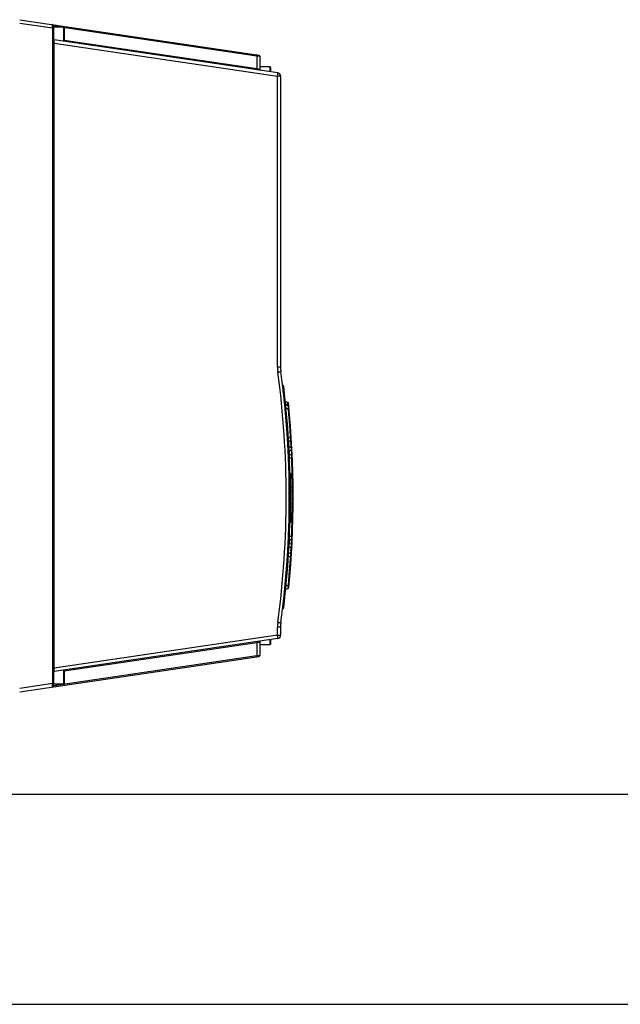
# Model space of a CAD drawing. Header units: inches. Extents: x 0 to 82.7, y 0 to 58.5.
# Tile 30 of 91: x 36.9 to 44, y 0 to 11.5. Entities that reach past the tile are written whole.
import ezdxf

# ---------------------------------------------------------------- set-up
doc = ezdxf.new("R2010")
doc.units = ezdxf.units.IN
doc.header["$LTSCALE"] = 4.547244
doc.header["$MEASUREMENT"] = 0
doc.layers.get('0').update_dxf_attribs({"linetype": 'CONTINUOUS'})

msp = doc.modelspace()

# ---------------------------------------------------------------- linework, layer by layer
at = {"color": 7, "linetype": 'CONTINUOUS'}
for p, q in [((36.94, 11.535), (39.741, 11.121)), ((36.94, 11.496), (37.323, 11.439)), ((37.323, 11.439), (37.324, 11.459)), ((37.323, 11.439), (37.323, 3.758)), ((37.334, 11.439), (37.323, 11.439)), ((37.334, 11.467), (37.341, 11.466)), ((37.334, 3.73), (37.334, 11.466)), ((37.338, 11.301), (37.338, 11.447)), ((37.452, 11.447), (37.338, 11.447)), ((37.35, 11.464), (37.355, 11.463)), ((37.355, 11.463), (37.362, 11.462)), ((37.368, 11.447), (37.368, 11.461)), ((37.368, 11.461), (39.717, 11.113)), ((37.452, 11.447), (37.452, 11.282)), ((37.46, 11.439), (37.46, 11.281)), ((37.345, 11.259), (37.334, 11.259)), ((39.962, 10.911), (37.344, 11.298)), ((37.345, 3.938), (37.345, 11.259)), ((37.345, 11.259), (39.958, 10.872)), ((39.717, 10.958), (37.46, 11.292)), ((39.717, 11.113), (39.717, 10.958)), ((39.73, 11.112), (39.751, 11.109)), ((39.751, 11.109), (39.751, 10.952)), ((39.755, 10.943), (39.755, 10.984)), ((39.869, 10.984), (39.755, 10.984)), ((39.869, 10.984), (39.869, 10.924)), ((39.877, 10.976), (39.877, 10.923)), ((39.735, 10.954), (39.724, 10.956)), ((39.751, 10.952), (39.735, 10.954)), ((39.958, 7.464), (39.958, 10.872)), ((39.995, 10.872), (39.958, 10.872)), ((39.995, 10.872), (39.995, 7.464)), ((39.995, 7.464), (39.958, 7.464)), ((40.08, 7.051), (40.056, 7.06)), ((40.083, 7.023), (40.08, 7.051)), ((40.059, 7.029), (40.056, 7.03)), ((40.084, 7.012), (40.057, 7.022)), ((40.065, 7.028), (40.059, 7.029)), ((40.061, 6.984), (40.066, 6.983)), ((40.068, 7.027), (40.065, 7.028)), ((40.066, 6.983), (40.071, 6.981)), ((40.071, 7.026), (40.068, 7.027)), ((40.083, 7.023), (40.071, 7.026)), ((40.071, 6.981), (40.082, 6.977)), ((40.082, 6.977), (40.086, 6.975)), ((40.083, 7.021), (40.083, 7.023)), ((40.084, 7.011), (40.084, 7.012)), ((40.086, 6.975), (40.086, 6.994)), ((40.094, 6.976), (40.086, 6.975)), ((40.113, 6.64), (40.089, 6.631)), ((40.092, 6.594), (40.114, 6.602)), ((40.113, 6.64), (40.12, 6.64)), ((40.098, 6.527), (40.095, 6.526)), ((40.109, 6.528), (40.098, 6.527)), ((40.098, 6.49), (40.12, 6.493)), ((40.119, 6.529), (40.109, 6.528)), ((40.12, 6.493), (40.121, 6.479)), ((40.121, 6.479), (40.122, 6.464)), ((40.122, 6.464), (40.123, 6.45)), ((40.124, 6.434), (40.099, 6.443)), ((40.101, 6.406), (40.123, 6.398)), ((40.123, 6.45), (40.123, 6.436)), ((40.123, 6.398), (40.125, 6.397)), ((40.125, 6.433), (40.124, 6.434)), ((40.125, 6.397), (40.126, 6.415)), ((40.133, 6.397), (40.125, 6.397)), ((40.111, 6.216), (40.111, 5.649)), ((40.134, 6.061), (40.11, 6.052)), ((40.111, 6.015), (40.134, 6.024)), ((40.134, 6.061), (40.142, 6.061)), ((40.134, 6.016), (40.134, 6.024)), ((40.135, 6.009), (40.134, 6.016)), ((40.135, 5.947), (40.135, 5.952)), ((40.11, 5.831), (40.134, 5.822)), ((40.134, 5.859), (40.111, 5.868)), ((40.134, 5.859), (40.134, 5.868)), ((40.135, 5.859), (40.134, 5.859)), ((40.134, 5.822), (40.135, 5.841)), ((40.142, 5.822), (40.134, 5.822)), ((40.098, 5.408), (40.099, 5.424)), ((40.099, 5.44), (40.124, 5.45)), ((40.099, 5.424), (40.1, 5.439)), ((40.123, 5.486), (40.101, 5.478)), ((40.125, 5.486), (40.123, 5.486)), ((40.123, 5.433), (40.124, 5.448)), ((40.125, 5.486), (40.133, 5.486)), ((40.095, 5.357), (40.106, 5.356)), ((40.097, 5.39), (40.098, 5.393)), ((40.098, 5.393), (40.098, 5.408)), ((40.12, 5.39), (40.098, 5.393)), ((40.106, 5.356), (40.109, 5.355)), ((40.109, 5.355), (40.119, 5.354)), ((40.119, 5.354), (40.119, 5.352)), ((40.089, 5.252), (40.113, 5.244)), ((40.114, 5.281), (40.092, 5.289)), ((40.12, 5.243), (40.113, 5.244)), ((40.115, 5.28), (40.114, 5.281)), ((40.057, 4.862), (40.084, 4.871)), ((40.066, 4.901), (40.061, 4.899)), ((40.071, 4.902), (40.066, 4.901)), ((40.082, 4.907), (40.071, 4.902)), ((40.086, 4.908), (40.082, 4.907)), ((40.086, 4.908), (40.094, 4.907)), ((39.995, 4.419), (39.958, 4.419)), ((39.958, 4.325), (39.958, 4.419)), ((39.995, 4.419), (39.995, 4.325)), ((39.962, 4.286), (37.344, 3.899)), ((39.958, 4.325), (37.345, 3.938)), ((39.869, 4.273), (39.869, 4.213)), ((39.877, 4.274), (39.877, 4.22)), ((39.958, 4.325), (39.995, 4.325)), ((37.46, 3.905), (39.717, 4.239)), ((39.717, 4.239), (39.74, 4.243)), ((39.717, 4.239), (39.717, 4.083)), ((39.74, 4.243), (39.751, 4.245)), ((39.751, 4.245), (39.751, 4.088)), ((39.755, 4.213), (39.755, 4.254)), ((39.869, 4.213), (39.755, 4.213)), ((36.94, 3.661), (39.741, 4.076)), ((39.717, 4.083), (37.368, 3.736)), ((39.751, 4.088), (39.724, 4.084)), ((37.345, 3.938), (37.334, 3.938)), ((37.344, 3.918), (37.345, 3.933)), ((37.338, 3.75), (37.338, 3.896)), ((37.452, 3.915), (37.452, 3.75)), ((37.46, 3.916), (37.46, 3.758)), ((37.323, 3.758), (36.94, 3.701)), ((37.334, 3.758), (37.323, 3.758)), ((37.323, 3.752), (37.323, 3.758)), ((37.323, 3.747), (37.323, 3.752)), ((37.345, 3.732), (37.334, 3.73)), ((37.452, 3.75), (37.338, 3.75)), ((37.368, 3.736), (37.345, 3.732)), ((37.368, 3.75), (37.368, 3.736)), ((2.953, 2.461), (79.724, 2.461)), ((0, 0), (82.677, 0))]:
    msp.add_line(p, q, dxfattribs=at)
for points in [[(40.085, 7.048), (40.083, 7.05), (40.081, 7.051), (40.08, 7.051)], [(40.088, 7.041), (40.087, 7.044), (40.086, 7.046), (40.085, 7.048)], [(40.103, 6.877), (40.102, 6.879), (40.101, 6.882), (40.1, 6.884), (40.098, 6.886), (40.096, 6.887)]]:
    msp.add_lwpolyline(points, dxfattribs=at)
for centre, radius, start, end in [((37.322, 11.467), 0.0118, 0, 81.573), ((38.034, 15.702), 4.293, 260.7074, 260.8251), ((36.896, 8.596), 2.904, 80.6391, 80.7785), ((37.452, 11.439), 0.00787, 0, 90), ((37.346, 11.31), 0.0118, 180, 261.573), ((37.883, 11.285), 0.539, 182.1894, 182.7424), ((40.261, 15.134), 4.057, 262.284, 262.4728), ((39.739, 11.109), 0.0118, 359.999, 81.573), ((39.869, 10.976), 0.00787, 0, 90), ((40.189, 13.823), 2.904, 260.6391, 260.7785), ((39.763, 10.952), 0.0118, 180, 261.573), ((39.956, 10.872), 0.0394, 0, 81.573), ((40.39, 7.464), 0.431, 179.9849, 187.679), ((29.078, 5.942), 10.983, 352.3347, 7.6653), ((40.389, 7.464), 0.394, 180, 187.6641), ((29.074, 5.942), 11.024, 352.3359, 7.6641), ((29.074, 5.942), 11.025, 6.8097, 6.8594), ((40.021, 7.238), 0.0118, 6.7581, 88), ((41.287, 7.309), 1.266, 184.2252, 184.4959), ((29.044, 5.938), 11.053, 6.3469, 6.6068), ((29.046, 5.938), 11.052, 5.3878, 6.347), ((29.085, 5.942), 11.024, 353.2419, 6.7554), ((29.085, 5.942), 11.057, 354.4971, 5.706), ((29.05, 5.939), 11.047, 4.9174, 5.3878), ((40.08, 7.001), 0.0118, 5.5029, 70), ((29.082, 5.942), 11.053, 5.1721, 5.3661), ((29.08, 5.942), 11.055, 4.7843, 5.1721), ((29.058, 5.939), 11.039, 3.953, 4.9175), ((29.082, 5.942), 11.053, 3.8142, 4.7843), ((29.069, 5.94), 11.029, 3.4957, 3.9529), ((29.084, 5.941), 11.014, 2.427, 3.4958), ((29.08, 5.942), 11.055, 3.6202, 3.8142), ((39.413, 6.549), 0.706, 6.8804, 7.4005), ((40.11, 6.613), 0.0118, 290, 3.4867), ((29.17, 5.96), 10.965, 3.2143, 3.3601), ((39.2, 6.403), 0.902, 4.6042, 5.5693), ((39.475, 6.425), 0.626, 3.2053, 4.6026), ((39.615, 6.433), 0.486, 1.3906, 3.2029), ((29.239, 5.964), 10.895, 2.9737, 3.2145), ((40.029, 6.512), 0.0916, 8.3327, 10.9108), ((40.001, 6.508), 0.12, 6.2713, 8.3634), ((29.1, 5.942), 10.997, 1.9372, 2.4268), ((40.12, 6.423), 0.0118, 2.4957, 70), ((29.082, 5.942), 11.053, 0.8123, 2.3604), ((29.099, 5.942), 10.999, 0.9121, 1.9372), ((29.097, 5.942), 11, 359.0818, 0.9121), ((40.1, 6.216), 0.0118, 0, 66.1788), ((29.081, 5.942), 11.054, 0.6187, 0.8123), ((39.166, 5.976), 0.971, 4.6337, 5.0105), ((40.13, 6.035), 0.0118, 290, 0.4845), ((28.729, 5.942), 11.405, 0.0473, 0.3335), ((28.644, 5.942), 11.491, 359.6322, 359.7658), ((28.553, 5.942), 11.582, 359.7657, 0.0265), ((29.082, 5.942), 11.052, 357.6396, 359.1878), ((40.13, 5.848), 0.0118, 359.5155, 70), ((29.081, 5.942), 11.054, 359.1877, 359.3813), ((29.099, 5.942), 10.999, 358.0657, 359.0818), ((29.1, 5.942), 10.997, 357.5708, 358.0657), ((40.1, 5.649), 0.0118, 291.2357, 360), ((29.084, 5.942), 11.014, 356.508, 357.5706), ((39.691, 5.444), 0.432, 356.6423, 358.5563), ((40.12, 5.461), 0.0118, 290, 357.5043), ((38.653, 5.419), 1.474, 2.3742, 2.6225), ((28.842, 5.943), 11.293, 356.6347, 356.7818), ((29.003, 5.934), 11.131, 356.7816, 357.0021), ((39.95, 5.383), 0.172, 350.372, 351.7248), ((39.321, 5.472), 0.804, 354.1471, 355.1632), ((39.958, 5.382), 0.163, 351.7127, 353.2601), ((39.567, 5.451), 0.557, 355.165, 356.6396), ((29.069, 5.943), 11.029, 356.0411, 356.5082), ((29.082, 5.942), 11.052, 355.2157, 356.1858), ((29.08, 5.942), 11.055, 356.1858, 356.3798), ((40.11, 5.27), 0.0118, 356.5133, 70), ((29.058, 5.944), 11.039, 355.0977, 356.0411), ((29.05, 5.945), 11.047, 354.5977, 355.0978), ((29.08, 5.942), 11.055, 354.8279, 355.2157), ((29.046, 5.945), 11.052, 353.6642, 354.5977), ((40.08, 4.882), 0.0118, 290, 354.4971), ((29.083, 5.942), 11.052, 354.6339, 354.8279), ((37.332, 4.899), 2.754, 0.0584, 0.1916), ((29.074, 5.942), 11.025, 353.1577, 353.1866), ((40.021, 4.646), 0.0118, 272, 353.2419), ((29.044, 5.945), 11.053, 353.3932, 353.6642), ((41.275, 4.575), 1.255, 175.5033, 175.7686), ((40.39, 4.419), 0.431, 172.3212, 180.015), ((40.389, 4.419), 0.394, 172.3359, 180), ((39.956, 4.325), 0.0394, 278.427, 360), ((39.869, 4.22), 0.00787, 270, 360), ((40.164, 0.787), 3.326, 97.606, 97.7271), ((39.739, 4.088), 0.0118, 278.4303, 0), ((37.91, 3.911), 0.566, 177.2835, 177.8165), ((37.346, 3.887), 0.0118, 98.427, 180), ((37.322, 3.73), 0.0118, 278.427, 0), ((37.452, 3.758), 0.00787, 270, 360)]:
    msp.add_arc(centre, radius, start, end, dxfattribs=at)
for points, knots in [([(37.324, 11.459), (37.324, 11.461), (37.324, 11.468), (37.324, 11.474), (37.324, 11.478)], [0, 0, 0, 0, 0.372779, 1, 1, 1, 1]), ([(37.368, 11.461), (37.369, 11.463), (37.369, 11.467), (37.365, 11.473), (37.362, 11.473)], [0, 0, 0, 0, 0.300176, 1, 1, 1, 1]), ([(37.345, 11.264), (37.345, 11.268), (37.344, 11.279), (37.343, 11.291), (37.344, 11.298)], [0, 0, 0, 0, 0.361268, 1, 1, 1, 1]), ([(39.717, 11.113), (39.717, 11.115), (39.717, 11.119), (39.713, 11.125), (39.71, 11.125)], [0, 0, 0, 0, 0.300086, 1, 1, 1, 1]), ([(39.717, 10.958), (39.717, 10.956), (39.717, 10.952), (39.72, 10.946), (39.723, 10.946)], [0, 0, 0, 0, 0.300177, 1, 1, 1, 1]), ([(39.958, 10.872), (39.959, 10.877), (39.96, 10.885), (39.962, 10.898), (39.962, 10.905), (39.963, 10.91), (39.962, 10.911)], [0, 0, 0, 0, 0.381458, 0.704374, 0.920638, 1, 1, 1, 1]), ([(39.962, 7.407), (39.967, 7.407), (39.976, 7.409), (39.986, 7.41), (39.992, 7.411), (39.996, 7.411), (39.997, 7.412), (39.999, 7.412), (39.999, 7.412)], [0, 0, 0, 0, 0.386749, 0.710713, 0.833725, 0.924714, 0.980767, 1, 1, 1, 1]), ([(40.021, 7.249), (40.022, 7.249), (40.021, 7.246), (40.022, 7.244), (40.022, 7.237), (40.023, 7.228), (40.024, 7.22), (40.024, 7.216)], [0, 0, 0, 0, 0.074261, 0.163764, 0.285219, 0.607158, 1, 1, 1, 1]), ([(40.024, 7.21), (40.027, 7.21), (40.031, 7.21), (40.034, 7.211), (40.036, 7.211), (40.036, 7.211)], [0, 0, 0, 0, 0.708997, 0.924222, 1, 1, 1, 1]), ([(40.085, 7.012), (40.085, 7.013), (40.084, 7.016), (40.084, 7.019), (40.083, 7.021)], [0, 0, 0, 0, 0.30684, 1, 1, 1, 1]), ([(40.086, 6.994), (40.086, 6.996), (40.086, 7.002), (40.086, 7.008), (40.084, 7.011)], [0, 0, 0, 0, 0.356078, 1, 1, 1, 1]), ([(40.114, 6.602), (40.115, 6.603), (40.115, 6.607), (40.116, 6.612), (40.115, 6.622), (40.114, 6.629), (40.113, 6.633)], [0, 0, 0, 0, 0.08438, 0.293053, 0.609834, 1, 1, 1, 1]), ([(40.119, 6.529), (40.12, 6.529), (40.123, 6.529), (40.127, 6.526), (40.127, 6.524)], [0, 0, 0, 0, 0.325365, 1, 1, 1, 1]), ([(40.12, 6.493), (40.121, 6.495), (40.122, 6.504), (40.121, 6.514), (40.121, 6.521)], [0, 0, 0, 0, 0.190679, 1, 1, 1, 1]), ([(40.126, 6.415), (40.126, 6.417), (40.126, 6.423), (40.126, 6.429), (40.125, 6.433)], [0, 0, 0, 0, 0.356953, 1, 1, 1, 1]), ([(40.134, 6.024), (40.135, 6.024), (40.135, 6.028), (40.136, 6.034), (40.135, 6.044), (40.135, 6.051), (40.135, 6.055)], [0, 0, 0, 0, 0.08504, 0.294419, 0.611208, 1, 1, 1, 1]), ([(40.135, 5.841), (40.136, 5.843), (40.136, 5.849), (40.136, 5.855), (40.135, 5.859)], [0, 0, 0, 0, 0.357727, 1, 1, 1, 1]), ([(40.124, 5.45), (40.125, 5.45), (40.125, 5.454), (40.126, 5.459), (40.126, 5.469), (40.126, 5.476), (40.126, 5.48)], [0, 0, 0, 0, 0.085741, 0.295931, 0.612744, 1, 1, 1, 1]), ([(40.127, 5.359), (40.127, 5.357), (40.123, 5.355), (40.12, 5.354), (40.119, 5.354)], [0, 0, 0, 0, 0.674796, 1, 1, 1, 1]), ([(40.12, 5.39), (40.121, 5.388), (40.122, 5.379), (40.121, 5.37), (40.121, 5.362)], [0, 0, 0, 0, 0.190016, 1, 1, 1, 1]), ([(40.092, 5.289), (40.092, 5.289), (40.092, 5.289), (40.092, 5.289), (40.092, 5.289)], [0, 0, 0, 0, 0.563791, 1, 1, 1, 1]), ([(40.115, 5.262), (40.115, 5.264), (40.115, 5.27), (40.116, 5.277), (40.115, 5.28)], [0, 0, 0, 0, 0.358421, 1, 1, 1, 1]), ([(40.084, 4.871), (40.085, 4.872), (40.085, 4.876), (40.086, 4.881), (40.086, 4.891), (40.086, 4.898), (40.086, 4.902)], [0, 0, 0, 0, 0.086502, 0.297627, 0.614477, 1, 1, 1, 1]), ([(40.021, 4.634), (40.022, 4.634), (40.021, 4.637), (40.022, 4.64), (40.022, 4.646), (40.023, 4.655), (40.024, 4.663), (40.024, 4.668)], [0, 0, 0, 0, 0.074334, 0.163919, 0.285458, 0.607473, 1, 1, 1, 1]), ([(40.024, 4.673), (40.027, 4.673), (40.031, 4.673), (40.034, 4.672), (40.036, 4.672), (40.036, 4.672)], [0, 0, 0, 0, 0.708935, 0.924172, 1, 1, 1, 1]), ([(39.962, 4.477), (39.967, 4.476), (39.976, 4.475), (39.986, 4.474), (39.992, 4.473), (39.996, 4.472), (39.997, 4.472), (39.999, 4.472), (39.999, 4.472)], [0, 0, 0, 0, 0.386758, 0.71072, 0.833721, 0.924705, 0.980763, 1, 1, 1, 1]), ([(39.962, 4.286), (39.963, 4.287), (39.962, 4.292), (39.962, 4.299), (39.96, 4.312), (39.959, 4.32), (39.958, 4.325)], [0, 0, 0, 0, 0.079362, 0.295626, 0.618542, 1, 1, 1, 1]), ([(39.723, 4.251), (39.72, 4.251), (39.717, 4.245), (39.717, 4.241), (39.717, 4.239)], [0, 0, 0, 0, 0.699823, 1, 1, 1, 1]), ([(39.71, 4.072), (39.713, 4.072), (39.717, 4.078), (39.717, 4.082), (39.717, 4.083)], [0, 0, 0, 0, 0.699826, 1, 1, 1, 1]), ([(37.344, 3.899), (37.344, 3.899), (37.344, 3.901), (37.344, 3.904), (37.344, 3.911), (37.344, 3.915), (37.344, 3.918)], [0, 0, 0, 0, 0.067495, 0.267426, 0.585854, 1, 1, 1, 1]), ([(37.324, 3.718), (37.325, 3.718), (37.323, 3.723), (37.324, 3.727), (37.323, 3.737), (37.323, 3.743), (37.323, 3.747)], [0, 0, 0, 0, 0.072645, 0.280156, 0.600342, 1, 1, 1, 1]), ([(37.368, 3.736), (37.369, 3.734), (37.369, 3.73), (37.365, 3.724), (37.362, 3.724)], [0, 0, 0, 0, 0.300086, 1, 1, 1, 1])]:
    msp.add_open_spline(points, degree=3, knots=knots, dxfattribs=at)
for points in [[(40.083, 7.023), (40.085, 7.022), (40.088, 7.02), (40.089, 7.017)], [(40.089, 7.017), (40.09, 7.016), (40.09, 7.014), (40.09, 7.013)], [(40.089, 7.017), (40.09, 7.016), (40.09, 7.014), (40.09, 7.013)], [(40.12, 6.493), (40.125, 6.494), (40.128, 6.499), (40.128, 6.503)], [(40.12, 5.39), (40.125, 5.389), (40.128, 5.384), (40.128, 5.38)], [(40.113, 5.244), (40.113, 5.25), (40.114, 5.256), (40.115, 5.262)]]:
    msp.add_open_spline(points, degree=3, dxfattribs=at)

doc.saveas('drawing.dxf')
